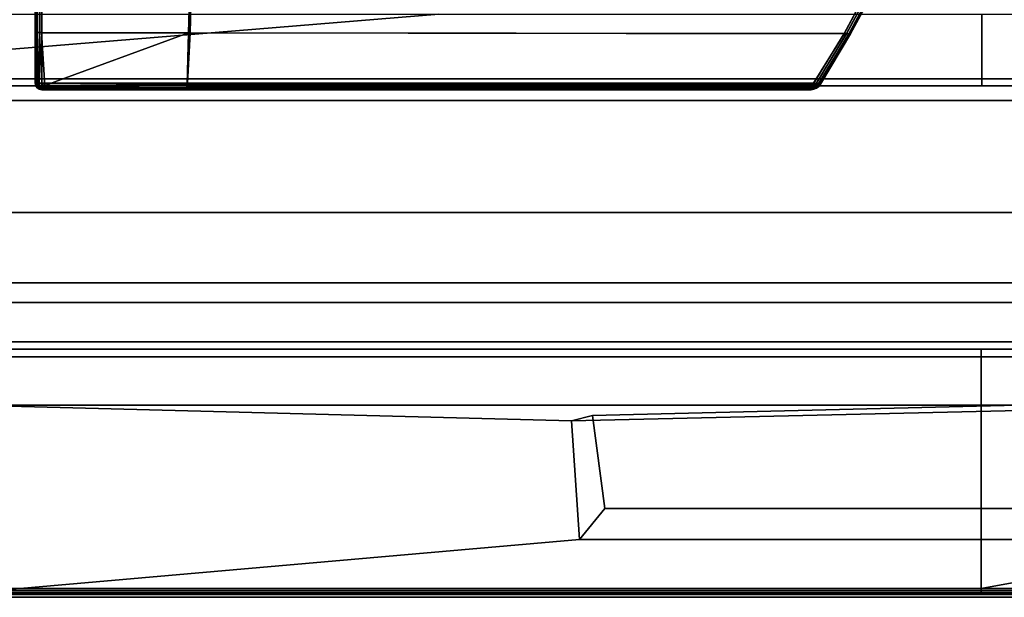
# Model space of a CAD drawing. Extents: x -11.8 to 11.8, y 0 to 23.7.
# Tile 3 of 52: x -7.4 to 0.2, y 0 to 4.4. Entities that reach past the tile are written whole.
import ezdxf

# ---------------------------------------------------------------- set-up
doc = ezdxf.new("R2010")
doc.units = 0
doc.layers.add('SHPM78Z54N_TRADECAD', color=7, linetype='CONTINUOUS')

msp = doc.modelspace()

# ---------------------------------------------------------------- linework, layer by layer
at = {"layer": 'SHPM78Z54N_TRADECAD'}
for points in [[(10.8391, 3.9269, 6.3166), (10.8391, 5.5195, 6.3166), (-10.9122, 5.5195, 6.3166), (-10.9122, 3.9269, 6.3166)], [(-6.0853, 4.968, 33.29), (-6.103, 4.3339, 33.2901), (-1.0545, 4.3274, 33.2905), (-0.5753, 5.2205, 33.4743)], [(-6.077, 4.8617, 33.8095), (-0.5979, 5.1802, 33.914), (-1.0545, 4.3271, 33.735), (-6.0909, 4.3336, 33.7346)], [(-1.0545, 4.3274, 33.2905), (-1.0361, 4.3274, 33.294), (-0.5609, 5.2094, 33.4766), (-0.5753, 5.2205, 33.4743)], [(-1.0361, 4.3271, 33.7315), (-1.0545, 4.3271, 33.735), (-0.5979, 5.1802, 33.914), (-0.5741, 5.1844, 33.9106)], [(-1.0361, 4.3274, 33.294), (-1.0191, 4.3273, 33.3052), (-0.5473, 5.1987, 33.4868), (-0.5609, 5.2094, 33.4766)], [(-1.0191, 4.3271, 33.7204), (-1.0361, 4.3271, 33.7315), (-0.5741, 5.1844, 33.9106), (-0.5539, 5.1878, 33.8998)], [(-1.0191, 4.3273, 33.3052), (-1.008, 4.3273, 33.3221), (-0.5384, 5.1915, 33.5033), (-0.5473, 5.1987, 33.4868)], [(-1.008, 4.3271, 33.7035), (-1.0191, 4.3271, 33.7204), (-0.5539, 5.1878, 33.8998), (-0.5404, 5.19, 33.8835)], [(-1.008, 4.3273, 33.3221), (-1.0045, 4.3273, 33.3405), (-0.5357, 5.1891, 33.5214), (-0.5384, 5.1915, 33.5033)], [(-1.0045, 4.3271, 33.685), (-1.008, 4.3271, 33.7035), (-0.5404, 5.19, 33.8835), (-0.5357, 5.1905, 33.8642)], [(-1.0045, 4.3271, 33.685), (-0.5357, 5.1905, 33.8642), (-0.5357, 5.1891, 33.5214), (-1.0045, 4.3273, 33.3405)], [(-7.2353, 4.7936, 33.0106), (-7.2355, 4.3353, 32.9585), (-6.103, 4.3339, 33.2901), (-6.0853, 4.968, 33.29)], [(-6.077, 4.8617, 33.8095), (-6.0909, 4.3336, 33.7346), (-7.2335, 4.335, 33.7345), (-7.2335, 4.7942, 33.7874)], [(-7.2835, 4.7908, 33.737), (-7.2799, 4.7912, 33.7554), (-7.28, 4.3351, 33.7028), (-7.2835, 4.3351, 33.6843)], [(-7.2835, 4.7908, 33.737), (-7.2835, 4.3351, 33.6843), (-7.2834, 4.3354, 32.9947), (-7.2835, 4.7893, 33.0477)], [(-7.2799, 4.7897, 33.0316), (-7.2835, 4.7893, 33.0477), (-7.2834, 4.3354, 32.9947), (-7.2799, 4.3354, 32.9787)], [(-7.2799, 4.7912, 33.7554), (-7.2687, 4.792, 33.7725), (-7.2688, 4.3351, 33.7198), (-7.28, 4.3351, 33.7028)], [(-7.2685, 4.7907, 33.0172), (-7.2799, 4.7897, 33.0316), (-7.2799, 4.3354, 32.9787), (-7.2684, 4.3354, 32.9646)], [(-7.2687, 4.792, 33.7725), (-7.2517, 4.7931, 33.7838), (-7.2519, 4.3351, 33.731), (-7.2688, 4.3351, 33.7198)], [(-7.2517, 4.7922, 33.0098), (-7.2685, 4.7907, 33.0172), (-7.2684, 4.3354, 32.9646), (-7.2517, 4.3353, 32.9575)], [(-7.2517, 4.7931, 33.7838), (-7.2335, 4.7942, 33.7874), (-7.2335, 4.335, 33.7345), (-7.2519, 4.3351, 33.731)], [(-7.2353, 4.7936, 33.0106), (-7.2517, 4.7922, 33.0098), (-7.2517, 4.3353, 32.9575), (-7.2355, 4.3353, 32.9585)], [(-11.8433, 4.581, 0.0397), (-11.8433, 3.9787, 0.0397), (11.8221, 3.9787, 0.0397), (10.8391, 4.581, 0.0397)], [(-11.8433, 3.9787, 3.3044), (-11.8433, 4.5719, 3.3044), (11.7095, 4.5719, 3.3044), (11.8221, 3.9787, 3.3044)], [(0.0053, 4.4771, 33.0011), (0.0053, 3.9269, 33.0011), (-10.9122, 3.9269, 33.0011), (-4.1762, 4.4771, 33.0011)], [(-4.1762, 4.4771, 33.0011), (-10.9122, 3.9269, 33.0011), (-8.6062, 4.4771, 33.0011)], [(0.0053, 4.4771, 33.0011), (4.491, 4.4772, 33.0011), (8.1202, 3.9269, 33.0011), (0.0053, 3.9269, 33.0011)], [(-7.2835, 4.3351, 33.6843), (-7.2835, 3.946, 33.6835), (-7.2834, 3.948, 32.9935), (-7.2834, 4.3354, 32.9947)], [(-7.2835, 4.3351, 33.6843), (-7.28, 4.3351, 33.7028), (-7.2797, 3.946, 33.7026), (-7.2835, 3.946, 33.6835)], [(-7.2799, 4.3354, 32.9787), (-7.2834, 4.3354, 32.9947), (-7.2834, 3.948, 32.9935), (-7.2765, 3.9529, 32.9786)], [(-7.28, 4.3351, 33.7028), (-7.2688, 4.3351, 33.7198), (-7.2688, 3.9459, 33.7189), (-7.2797, 3.946, 33.7026)], [(-7.2684, 4.3354, 32.9646), (-7.2799, 4.3354, 32.9787), (-7.2765, 3.9529, 32.9786), (-7.259, 3.9508, 32.9671)], [(-7.2688, 4.3351, 33.7198), (-7.2519, 4.3351, 33.731), (-7.2526, 3.9459, 33.7297), (-7.2688, 3.9459, 33.7189)], [(-7.2517, 4.3353, 32.9575), (-7.2684, 4.3354, 32.9646), (-7.259, 3.9508, 32.9671), (-7.2344, 3.9417, 32.9621)], [(-7.2519, 4.3351, 33.731), (-7.2335, 4.335, 33.7345), (-7.2335, 3.9459, 33.7335), (-7.2526, 3.9459, 33.7297)], [(-7.2355, 4.3353, 32.9585), (-7.2517, 4.3353, 32.9575), (-7.2344, 3.9417, 32.9621), (-7.2092, 3.928, 32.9652)], [(-7.2355, 4.3353, 32.9585), (-7.2092, 3.928, 32.9652), (-6.103, 4.3339, 33.2901)], [(-7.2335, 3.9459, 33.7335), (-7.2335, 4.335, 33.7345), (-6.0909, 4.3336, 33.7346), (-6.1119, 3.9458, 33.7335)], [(-7.2092, 3.928, 32.9652), (-6.1152, 3.9385, 32.9729), (-6.103, 4.3339, 33.2901)], [(-6.1152, 3.9385, 32.9729), (-1.2925, 3.9384, 32.973), (-1.0545, 4.3274, 33.2905), (-6.103, 4.3339, 33.2901)], [(-6.0909, 4.3336, 33.7346), (-1.0545, 4.3271, 33.735), (-1.2896, 3.9459, 33.7335), (-6.1119, 3.9458, 33.7335)], [(-1.2925, 3.9384, 32.973), (-1.272, 3.9376, 32.9771), (-1.0361, 4.3274, 33.294), (-1.0545, 4.3274, 33.2905)], [(-1.2691, 3.9436, 33.7298), (-1.2896, 3.9459, 33.7335), (-1.0545, 4.3271, 33.735), (-1.0361, 4.3271, 33.7315)], [(-1.272, 3.9376, 32.9771), (-1.2541, 3.938, 32.9903), (-1.0191, 4.3273, 33.3052), (-1.0361, 4.3274, 33.294)], [(-1.2517, 3.9416, 33.7189), (-1.2691, 3.9436, 33.7298), (-1.0361, 4.3271, 33.7315), (-1.0191, 4.3271, 33.7204)], [(-1.2541, 3.938, 32.9903), (-1.2414, 3.9395, 33.0108), (-1.008, 4.3273, 33.3221), (-1.0191, 4.3273, 33.3052)], [(-1.2401, 3.9403, 33.7027), (-1.2517, 3.9416, 33.7189), (-1.0191, 4.3271, 33.7204), (-1.008, 4.3271, 33.7035)], [(-1.2414, 3.9395, 33.0108), (-1.236, 3.9418, 33.0354), (-1.0045, 4.3273, 33.3405), (-1.008, 4.3273, 33.3221)], [(-1.2359, 3.9399, 33.6835), (-1.2401, 3.9403, 33.7027), (-1.008, 4.3271, 33.7035), (-1.0045, 4.3271, 33.685)], [(-1.2359, 3.9399, 33.6835), (-1.0045, 4.3271, 33.685), (-1.0045, 4.3273, 33.3405), (-1.236, 3.9418, 33.0354)], [(-11.8433, 3.9787, 0.0397), (-11.8433, 3.9787, 3.3044), (11.8221, 3.9787, 3.3044), (11.8221, 3.9787, 0.0397)], [(-7.2835, 3.946, 33.6835), (-7.2797, 3.9269, 33.6835), (-7.2796, 3.9289, 32.9935), (-7.2834, 3.948, 32.9935)], [(-7.2797, 3.9269, 33.6835), (-7.2835, 3.946, 33.6835), (-7.2797, 3.946, 33.7026), (-7.276, 3.9272, 33.7022)], [(-7.2765, 3.9529, 32.9786), (-7.2834, 3.948, 32.9935), (-7.2796, 3.9289, 32.9935), (-7.2731, 3.9291, 32.9785)], [(-7.276, 3.9272, 33.7022), (-7.2797, 3.946, 33.7026), (-7.2688, 3.9459, 33.7189), (-7.2674, 3.9289, 33.7174)], [(-7.2586, 3.926, 32.9677), (-7.259, 3.9508, 32.9671), (-7.2765, 3.9529, 32.9786), (-7.2731, 3.9291, 32.9785)], [(-7.2674, 3.9289, 33.7174), (-7.2688, 3.9459, 33.7189), (-7.2526, 3.9459, 33.7297), (-7.2522, 3.9272, 33.726)], [(-7.2396, 3.9226, 32.9627), (-7.2344, 3.9417, 32.9621), (-7.259, 3.9508, 32.9671), (-7.2586, 3.926, 32.9677)], [(-7.2526, 3.9459, 33.7297), (-7.2335, 3.9459, 33.7335), (-7.2335, 3.9267, 33.7297), (-7.2522, 3.9272, 33.726)], [(-7.2335, 3.9267, 33.7297), (-7.2335, 3.9459, 33.7335), (-6.1119, 3.9458, 33.7335), (-6.1128, 3.9274, 33.73)], [(-1.2896, 3.9459, 33.7335), (-1.2973, 3.9267, 33.7297), (-6.1128, 3.9274, 33.73), (-6.1119, 3.9458, 33.7335)], [(-1.2973, 3.9267, 33.7297), (-1.2896, 3.9459, 33.7335), (-1.2691, 3.9436, 33.7298), (-1.2777, 3.9259, 33.726)], [(-1.2777, 3.9259, 33.726), (-1.2691, 3.9436, 33.7298), (-1.2517, 3.9416, 33.7189), (-1.2611, 3.9263, 33.7175)], [(0.0053, 3.9269, 33.2898), (0.0053, 3.9269, 33.8398), (-9.8665, 3.9269, 33.8398), (-11.2122, 3.9269, 33.2898)], [(0.0053, 3.9269, 33.0011), (0.0053, 3.9269, 33.2898), (-11.2122, 3.9269, 33.2898), (-10.9122, 3.9269, 33.0011)], [(11.1391, 3.8131, 6.3166), (10.8391, 3.9269, 6.3166), (-10.9122, 3.9269, 6.3166), (-11.2122, 3.8131, 6.3166)], [(9.5599, 3.9269, 33.8398), (9.5599, 3.8131, 33.8398), (-9.8665, 3.8131, 33.8398), (-9.8665, 3.9269, 33.8398)], [(-7.2797, 3.9269, 33.6835), (-7.2688, 3.9107, 33.6834), (-7.2688, 3.9127, 32.9934), (-7.2796, 3.9289, 32.9935)], [(-7.2674, 3.912, 33.7004), (-7.2688, 3.9107, 33.6834), (-7.2797, 3.9269, 33.6835), (-7.276, 3.9272, 33.7022)], [(-7.2731, 3.9291, 32.9785), (-7.2796, 3.9289, 32.9935), (-7.2688, 3.9127, 32.9934), (-7.2657, 3.9128, 32.9789)], [(-7.2634, 3.916, 33.7134), (-7.2674, 3.912, 33.7004), (-7.276, 3.9272, 33.7022), (-7.2674, 3.9289, 33.7174)], [(-7.2573, 3.9132, 32.9696), (-7.2586, 3.926, 32.9677), (-7.2731, 3.9291, 32.9785), (-7.2657, 3.9128, 32.9789)], [(-7.2657, 3.9128, 32.9789), (-7.2688, 3.9127, 32.9934), (-7.2526, 3.9018, 32.9934), (-7.2508, 3.9044, 32.9785)], [(-7.2688, 3.9107, 33.6834), (-7.2526, 3.8998, 33.6834), (-7.2526, 3.9018, 32.9934), (-7.2688, 3.9127, 32.9934)], [(-7.2522, 3.9035, 33.7021), (-7.2526, 3.8998, 33.6834), (-7.2688, 3.9107, 33.6834), (-7.2674, 3.912, 33.7004)], [(-7.2634, 3.916, 33.7134), (-7.2674, 3.9289, 33.7174), (-7.2522, 3.9272, 33.726), (-7.2505, 3.9119, 33.7174)], [(-7.2634, 3.916, 33.7134), (-7.2505, 3.9119, 33.7174), (-7.2522, 3.9035, 33.7021), (-7.2674, 3.912, 33.7004)], [(-7.2573, 3.9132, 32.9696), (-7.2657, 3.9128, 32.9789), (-7.2508, 3.9044, 32.9785), (-7.2444, 3.9093, 32.9679)], [(-7.2573, 3.9132, 32.9696), (-7.2444, 3.9093, 32.9679), (-7.2396, 3.9226, 32.9627), (-7.2586, 3.926, 32.9677)], [(-7.2526, 3.9018, 32.9934), (-7.2334, 3.898, 32.9934), (-7.2313, 3.9007, 32.9786), (-7.2508, 3.9044, 32.9785)], [(-7.2335, 3.8998, 33.7025), (-7.2335, 3.896, 33.6834), (-7.2526, 3.8998, 33.6834), (-7.2522, 3.9035, 33.7021)], [(-7.2526, 3.8998, 33.6834), (-7.2335, 3.896, 33.6834), (-7.2334, 3.898, 32.9934), (-7.2526, 3.9018, 32.9934)], [(-7.2522, 3.9272, 33.726), (-7.2335, 3.9267, 33.7297), (-7.2335, 3.9106, 33.7188), (-7.2505, 3.9119, 33.7174)], [(-7.2505, 3.9119, 33.7174), (-7.2335, 3.9106, 33.7188), (-7.2335, 3.8998, 33.7025), (-7.2522, 3.9035, 33.7021)], [(-7.2508, 3.9044, 32.9785), (-7.2313, 3.9007, 32.9786), (-7.2254, 3.908, 32.9673), (-7.2444, 3.9093, 32.9679)], [(-7.2444, 3.9093, 32.9679), (-7.2254, 3.908, 32.9673), (-7.2173, 3.918, 32.9624), (-7.2396, 3.9226, 32.9627)], [(-7.2173, 3.918, 32.9624), (-7.2092, 3.928, 32.9652), (-7.2344, 3.9417, 32.9621), (-7.2396, 3.9226, 32.9627)], [(-7.2335, 3.9106, 33.7188), (-7.2335, 3.9267, 33.7297), (-6.1128, 3.9274, 33.73), (-6.1137, 3.9105, 33.7188)], [(-7.2335, 3.8998, 33.7025), (-7.2335, 3.9106, 33.7188), (-6.1137, 3.9105, 33.7188), (-6.1143, 3.8995, 33.7018)], [(-7.2335, 3.896, 33.6834), (-7.2335, 3.8998, 33.7025), (-6.1143, 3.8995, 33.7018), (-6.1145, 3.896, 33.6834)], [(-7.2335, 3.896, 33.6834), (-6.1145, 3.896, 33.6834), (-6.1162, 3.898, 32.9934), (-7.2334, 3.898, 32.9934)], [(-7.2313, 3.9007, 32.9786), (-7.2334, 3.898, 32.9934), (-6.1162, 3.898, 32.9934), (-6.1161, 3.9012, 32.9811)], [(-7.2254, 3.908, 32.9673), (-7.2313, 3.9007, 32.9786), (-6.1161, 3.9012, 32.9811), (-6.1159, 3.912, 32.9707)], [(-7.2173, 3.918, 32.9624), (-7.2254, 3.908, 32.9673), (-6.1159, 3.912, 32.9707), (-6.1155, 3.9267, 32.9682)], [(-7.2092, 3.928, 32.9652), (-7.2173, 3.918, 32.9624), (-6.1155, 3.9267, 32.9682), (-6.1152, 3.9385, 32.9729)], [(-1.3098, 3.898, 32.9934), (-1.3082, 3.9018, 32.9799), (-6.1161, 3.9012, 32.9811), (-6.1162, 3.898, 32.9934)], [(-6.1145, 3.896, 33.6834), (-1.3098, 3.896, 33.6834), (-1.3098, 3.898, 32.9934), (-6.1162, 3.898, 32.9934)], [(-1.3082, 3.9018, 32.9799), (-1.3039, 3.9118, 32.9705), (-6.1159, 3.912, 32.9707), (-6.1161, 3.9012, 32.9811)], [(-1.3039, 3.9118, 32.9705), (-1.2981, 3.9253, 32.9679), (-6.1155, 3.9267, 32.9682), (-6.1159, 3.912, 32.9707)], [(-1.2981, 3.9253, 32.9679), (-1.2925, 3.9384, 32.973), (-6.1152, 3.9385, 32.9729), (-6.1155, 3.9267, 32.9682)], [(-1.3083, 3.8998, 33.7025), (-1.3098, 3.896, 33.6834), (-6.1145, 3.896, 33.6834), (-6.1143, 3.8995, 33.7018)], [(-1.3039, 3.9106, 33.7188), (-1.3083, 3.8998, 33.7025), (-6.1143, 3.8995, 33.7018), (-6.1137, 3.9105, 33.7188)], [(-1.2973, 3.9267, 33.7297), (-1.3039, 3.9106, 33.7188), (-6.1137, 3.9105, 33.7188), (-6.1128, 3.9274, 33.73)], [(-1.3082, 3.9018, 32.9799), (-1.3098, 3.898, 32.9934), (-1.2878, 3.9011, 32.9964), (-1.2864, 3.9047, 32.9828)], [(-1.2876, 3.899, 33.6834), (-1.3098, 3.896, 33.6834), (-1.3083, 3.8998, 33.7025), (-1.2869, 3.9027, 33.7019)], [(-1.3098, 3.896, 33.6834), (-1.2876, 3.899, 33.6834), (-1.2878, 3.9011, 32.9964), (-1.3098, 3.898, 32.9934)], [(-1.2869, 3.9027, 33.7019), (-1.3083, 3.8998, 33.7025), (-1.3039, 3.9106, 33.7188), (-1.2859, 3.9115, 33.7174)], [(-1.2846, 3.9127, 32.9726), (-1.3039, 3.9118, 32.9705), (-1.3082, 3.9018, 32.9799), (-1.2864, 3.9047, 32.9828)], [(-1.2859, 3.9115, 33.7174), (-1.3039, 3.9106, 33.7188), (-1.2973, 3.9267, 33.7297), (-1.2777, 3.9259, 33.726)], [(-1.2779, 3.9249, 32.972), (-1.2981, 3.9253, 32.9679), (-1.3039, 3.9118, 32.9705), (-1.2846, 3.9127, 32.9726)], [(-1.272, 3.9376, 32.9771), (-1.2925, 3.9384, 32.973), (-1.2981, 3.9253, 32.9679), (-1.2779, 3.9249, 32.972)], [(-1.2864, 3.9047, 32.9828), (-1.2878, 3.9011, 32.9964), (-1.267, 3.91, 33.0049), (-1.268, 3.9114, 32.9905)], [(-1.2876, 3.899, 33.6834), (-1.2669, 3.9078, 33.6834), (-1.267, 3.91, 33.0049), (-1.2878, 3.9011, 32.9964)], [(-1.2679, 3.9095, 33.6998), (-1.2669, 3.9078, 33.6834), (-1.2876, 3.899, 33.6834), (-1.2869, 3.9027, 33.7019)], [(-1.2709, 3.9145, 33.7134), (-1.2679, 3.9095, 33.6998), (-1.2869, 3.9027, 33.7019), (-1.2859, 3.9115, 33.7174)], [(-1.2712, 3.9154, 32.9788), (-1.2846, 3.9127, 32.9726), (-1.2864, 3.9047, 32.9828), (-1.268, 3.9114, 32.9905)], [(-1.2709, 3.9145, 33.7134), (-1.2859, 3.9115, 33.7174), (-1.2777, 3.9259, 33.726), (-1.2611, 3.9263, 33.7175)], [(-1.2712, 3.9154, 32.9788), (-1.2619, 3.9259, 32.9827), (-1.2779, 3.9249, 32.972), (-1.2846, 3.9127, 32.9726)], [(-1.2619, 3.9259, 32.9827), (-1.2541, 3.938, 32.9903), (-1.272, 3.9376, 32.9771), (-1.2779, 3.9249, 32.972)], [(-1.2712, 3.9154, 32.9788), (-1.268, 3.9114, 32.9905), (-1.2532, 3.9241, 32.9988), (-1.2619, 3.9259, 32.9827)], [(-1.2709, 3.9145, 33.7134), (-1.2611, 3.9263, 33.7175), (-1.2528, 3.923, 33.7019), (-1.2679, 3.9095, 33.6998)], [(-1.268, 3.9114, 32.9905), (-1.267, 3.91, 33.0049), (-1.2491, 3.924, 33.0183), (-1.2532, 3.9241, 32.9988)], [(-1.2528, 3.923, 33.7019), (-1.2492, 3.9218, 33.6835), (-1.2669, 3.9078, 33.6834), (-1.2679, 3.9095, 33.6998)], [(-1.2669, 3.9078, 33.6834), (-1.2492, 3.9218, 33.6835), (-1.2491, 3.924, 33.0183), (-1.267, 3.91, 33.0049)], [(-1.2532, 3.9241, 32.9988), (-1.2414, 3.9395, 33.0108), (-1.2541, 3.938, 32.9903), (-1.2619, 3.9259, 32.9827)], [(-1.2611, 3.9263, 33.7175), (-1.2517, 3.9416, 33.7189), (-1.2401, 3.9403, 33.7027), (-1.2528, 3.923, 33.7019)], [(-1.2491, 3.924, 33.0183), (-1.236, 3.9418, 33.0354), (-1.2414, 3.9395, 33.0108), (-1.2532, 3.9241, 32.9988)], [(-1.2401, 3.9403, 33.7027), (-1.2359, 3.9399, 33.6835), (-1.2492, 3.9218, 33.6835), (-1.2528, 3.923, 33.7019)], [(-1.2492, 3.9218, 33.6835), (-1.2359, 3.9399, 33.6835), (-1.236, 3.9418, 33.0354), (-1.2491, 3.924, 33.0183)], [(0.0053, 3.9269, 33.2898), (0.0053, 3.9269, 33.0011), (8.1202, 3.9269, 33.0011), (8.6158, 3.9269, 33.2898)], [(8.6158, 3.9269, 33.2898), (9.5599, 3.9269, 33.8398), (0.0053, 3.9269, 33.8398), (0.0053, 3.9269, 33.2898)], [(11.1391, 3.8131, 33.2898), (11.1391, 2.9497, 33.2898), (-11.2122, 2.9497, 33.2898), (-11.2122, 3.8131, 33.2898)], [(9.5599, 3.8131, 33.8398), (11.1391, 3.8131, 33.2898), (-11.2122, 3.8131, 33.2898), (-9.8665, 3.8131, 33.8398)], [(11.1391, 1.8403, 6.3166), (11.1391, 3.8131, 6.3166), (-11.2122, 3.8131, 6.3166), (-11.2122, 1.8403, 6.3166)], [(-11.2122, 2.4101, 33.2898), (-11.2122, 2.9497, 33.2898), (11.1391, 2.9497, 33.2898), (11.1391, 2.4101, 33.2898)], [(-10.0771, 2.4101, 33.8553), (-11.2122, 2.4101, 33.2898), (11.1391, 2.4101, 33.2898), (9.8163, 2.4101, 33.8553)], [(-10.0771, 2.2584, 33.8553), (-10.0771, 2.4101, 33.8553), (9.8163, 2.4101, 33.8553), (9.8163, 2.2584, 33.8553)], [(-11.2122, 1.9562, 33.2898), (-11.2122, 2.2584, 33.2898), (11.1391, 2.2584, 33.2898), (11.1391, 1.9562, 33.2898)], [(9.8163, 2.2584, 33.8553), (11.1391, 2.2584, 33.2898), (-11.2122, 2.2584, 33.2898), (-10.0771, 2.2584, 33.8553)], [(-11.7198, 0.0249, 33.8363), (-11.7198, 1.8989, 33.8363), (11.7198, 1.8989, 33.8363), (11.7198, 0.0249, 33.8363)], [(10.9132, 1.8989, 32.9979), (11.7198, 1.8989, 33.8363), (-11.7198, 1.8989, 33.8363), (-10.9132, 1.8989, 32.9979)], [(0, 0.0095, 3.7361), (0, 1.8989, 3.7361), (-11.7198, 1.8989, 3.7361), (-11.7198, 0.0095, 3.7361)], [(-10.9132, 1.8989, 6.3648), (-11.7198, 1.8989, 3.7361), (0, 1.8989, 3.7361), (0, 1.8989, 6.3648)], [(-11.2122, 1.9562, 33.2898), (11.1391, 1.9562, 33.2898), (11.1391, 1.8403, 6.3166), (-11.2122, 1.8403, 6.3166)], [(0, 0.0095, 3.7361), (11.7198, 0.0095, 3.7361), (11.7198, 1.8989, 3.7361), (0, 1.8989, 3.7361)], [(10.9132, 1.8989, 6.3648), (0, 1.8989, 6.3648), (0, 1.8989, 3.7361), (11.7198, 1.8989, 3.7361)], [(3.0305, 1.5332, 32.269), (3.1904, 1.4926, 30.6122), (-3.1532, 1.3473, 30.5573), (-2.9933, 1.3879, 32.2141)], [(2.9347, 0.6713, 32.2192), (3.0305, 1.5332, 32.269), (-2.9933, 1.3879, 32.2141), (-2.8975, 0.6713, 32.2192)], [(-7.7849, 1.4665, 30.5161), (7.7518, 1.4665, 30.5161), (0, 0.0557, 29.2565), (-7.8762, 0.0557, 29.2565)], [(-3.1532, 1.3473, 30.5573), (-7.7849, 1.4665, 30.5161), (-7.8722, 0.0148, 30.626), (-3.0917, 0.4329, 30.5929)], [(3.1904, 1.4926, 30.6122), (7.7518, 1.4665, 30.5161), (-7.7849, 1.4665, 30.5161), (-3.1532, 1.3473, 30.5573)], [(7.7518, 1.4665, 30.5161), (7.8431, 0.0557, 29.2565), (0, 0.0557, 29.2565)], [(-2.9933, 1.3879, 32.2141), (-3.1532, 1.3473, 30.5573), (-3.0917, 0.4329, 30.5929), (-2.8975, 0.6713, 32.2192)], [(-2.8975, 0.6713, 32.2192), (-3.0917, 0.4329, 30.5929), (3.1289, 0.4329, 30.5929), (2.9347, 0.6713, 32.2192)], [(3.1289, 0.4329, 30.5929), (-3.0917, 0.4329, 30.5929), (-7.8722, 0.0148, 30.626), (7.8392, 0.0148, 30.626)], [(-11.7198, 0.0241, 33.7326), (-11.7014, 0.0413, 33.763), (11.7014, 0.0413, 33.763), (11.7198, 0.0241, 33.7326)], [(11.7198, 0.0215, 33.7852), (11.7014, 0.0413, 33.763), (-11.7014, 0.0413, 33.763), (-11.7198, 0.0215, 33.7852)], [(-11.7198, 0.0215, 33.7852), (-11.7198, 0.0249, 33.8363), (11.7198, 0.0249, 33.8363), (11.7198, 0.0215, 33.7852)], [(7.996, 0.015, 30.9237), (-8.029, 0.015, 30.9237), (-11.7198, 0.0241, 33.7326), (11.7198, 0.0241, 33.7326)], [(0, 0.0108, 10.5942), (-11.7198, 0.0108, 10.5942), (-7.9862, 0.0145, 29.0967), (0, 0.0145, 29.0967)], [(0, 0.0107, 9.8614), (-11.7198, 0.0107, 9.8614), (-11.7198, 0.0108, 10.5942), (0, 0.0108, 10.5942)], [(0, 0.0104, 8.3984), (-11.7198, 0.0104, 8.3984), (-11.7198, 0.0107, 9.8614), (0, 0.0107, 9.8614)], [(-11.7198, 0.0095, 3.7361), (-11.7198, 0.0104, 8.3984), (0, 0.0104, 8.3984), (0, 0.0095, 3.7361)], [(7.996, 0.015, 30.9237), (7.9531, 0.015, 30.953), (-7.9862, 0.015, 30.953), (-8.029, 0.015, 30.9237)], [(-7.9754, -0.0115, 30.9476), (-7.9862, 0.015, 30.953), (7.9531, 0.015, 30.953), (7.9258, -0.0115, 30.9476)], [(0, 0.0145, 29.2565), (0, 0.0145, 29.1465), (-7.9862, 0.0145, 29.1465), (-7.8762, 0.0145, 29.2565)], [(0, 0.0145, 29.1465), (0, 0.0145, 29.0967), (-7.9862, 0.0145, 29.0967), (-7.9862, 0.0145, 29.1465)], [(7.8392, 0.0148, 30.626), (-7.8722, 0.0148, 30.626), (-7.9754, -0.0118, 30.626), (7.9258, -0.0118, 30.626)], [(0, 0.0557, 29.2565), (0, 0.0145, 29.2565), (-7.8762, 0.0145, 29.2565), (-7.8762, 0.0557, 29.2565)], [(7.8431, 0.0557, 29.2565), (7.8431, 0.0145, 29.2565), (0, 0.0145, 29.2565), (0, 0.0557, 29.2565)], [(0, 0.0557, 29.1465), (0, 0.0557, 29.2565), (0, 0.0145, 29.2565), (0, 0.0145, 29.1465)], [(7.9531, 0.0145, 29.0967), (11.7198, 0.0108, 10.5942), (0, 0.0108, 10.5942), (0, 0.0145, 29.0967)], [(0, 0.0145, 29.0967), (0, 0.0145, 29.1465), (7.9531, 0.0145, 29.1465), (7.9531, 0.0145, 29.0967)], [(0, 0.0145, 29.2565), (7.8431, 0.0145, 29.2565), (7.9531, 0.0145, 29.1465), (0, 0.0145, 29.1465)], [(0, 0.0107, 9.8614), (0, 0.0108, 10.5942), (11.7198, 0.0108, 10.5942), (11.7198, 0.0107, 9.8614)], [(0, 0.0104, 8.3984), (0, 0.0107, 9.8614), (11.7198, 0.0107, 9.8614), (11.7198, 0.0104, 8.3984)], [(11.7198, 0.0095, 3.7361), (0, 0.0095, 3.7361), (0, 0.0104, 8.3984), (11.7198, 0.0104, 8.3984)], [(-7.9754, -0.0115, 30.9476), (7.9258, -0.0115, 30.9476), (7.9258, -0.0118, 30.626), (-7.9754, -0.0118, 30.626)]]:
    msp.add_3dface(points, dxfattribs=at)

doc.saveas('drawing.dxf')
